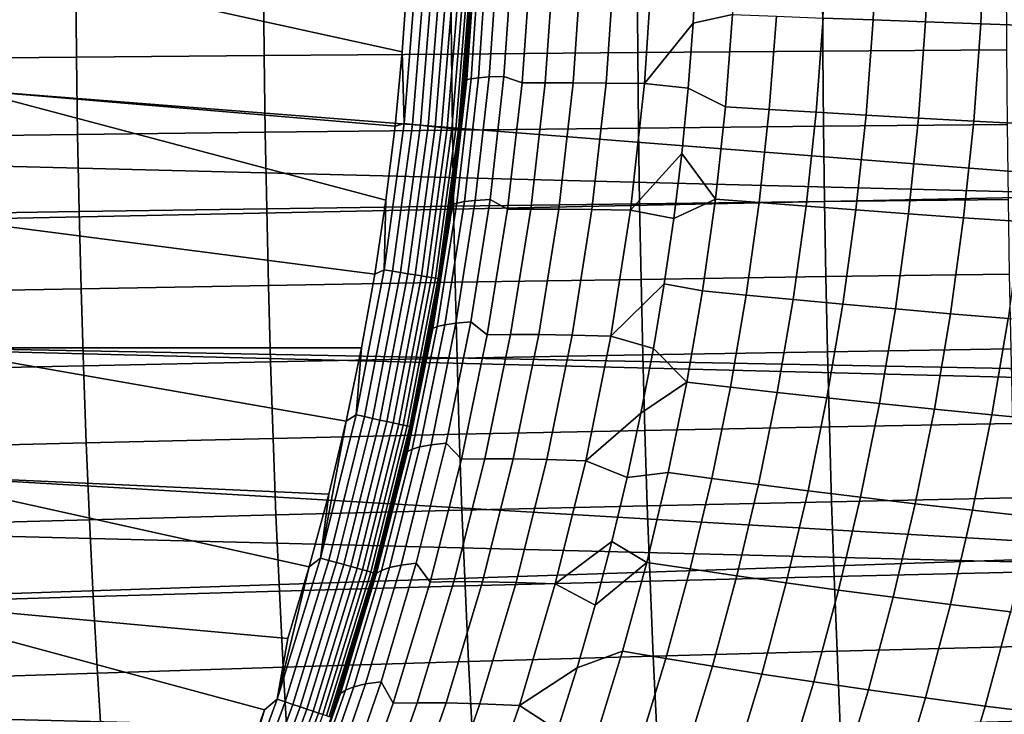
# Model space of a CAD drawing. Header units: metres. Extents: x -23 to 242, y -40 to 23.
# Tile 63 of 256: x 14.21 to 20.22, y -5.41 to -1.17. Entities that reach past the tile are written whole.
import ezdxf

# ---------------------------------------------------------------- set-up
doc = ezdxf.new("R2010")
doc.units = ezdxf.units.M
doc.layers.add('solid_10171013', color=7, linetype='CONTINUOUS')

msp = doc.modelspace()

# ---------------------------------------------------------------- linework, layer by layer
at = {"layer": 'solid_10171013'}
for points in [[(22.38517, -2.26982), (-22.471354, -1.136044), (-22.5, 0), (22.471355, -1.136009)], [(17, 0, 150.649994), (16.975594, -0.910621, 214.649994), (16.94496, -1.366883, 214.649994), (16.975067, -0.920361, 150.649994)], [(18.32048, -1.187151, 224.401596), (18.341833, -0.790317, 224.392731), (18.586559, -0.567357, 225.056488), (18.561321, -1.133905, 225.067749)], [(19.114901, -1.156126, 226.413254), (19.139347, -0.578571, 226.400528), (19.443161, -0.58451, 227.051056), (19.419067, -1.167868, 227.064575)], [(19.419067, -1.167868, 227.064575), (19.443161, -0.58451, 227.051056), (19.763807, -0.590603, 227.688843), (19.740042, -1.179902, 227.703171)], [(19.740042, -1.179902, 227.703171), (19.763807, -0.590603, 227.688843), (20.100319, -0.596806, 228.314682), (20.076859, -1.192145, 228.32988)], [(20.076859, -1.192145, 228.32988), (20.100319, -0.596806, 228.314682), (20.451826, -0.603069, 228.929489), (20.428652, -1.2045, 228.945602)], [(17.016083, -0.764146, 216.437469), (16.963888, -1.526735, 216.441238), (16.938059, -1.532248, 215.539963), (16.990461, -0.766903, 215.538055)], [(16.990461, -0.766903, 215.538055), (16.938059, -1.532248, 215.539963), (16.94496, -1.366883, 214.649994), (16.975594, -0.910621, 214.649994)], [(17.061113, -0.761281, 217.337784), (17.009119, -1.520972, 217.343353), (16.963888, -1.526735, 216.441238), (17.016083, -0.764146, 216.437469)], [(17.127398, -0.758916, 218.237503), (17.075571, -1.516183, 218.244843), (17.009119, -1.520972, 217.343353), (17.061113, -0.761281, 217.337784)], [(17.216795, -0.757235, 219.135132), (17.16514, -1.512747, 219.144211), (17.075571, -1.516183, 218.244843), (17.127398, -0.758916, 218.237503)], [(17.275919, -1.55251, 220.040787), (17.16514, -1.512747, 219.144211), (17.216795, -0.757235, 219.135132), (17.3302, -0.777226, 220.029373)], [(17.471449, -0.776861, 220.918365), (17.41753, -1.551716, 220.93161), (17.275919, -1.55251, 220.040787), (17.3302, -0.777226, 220.029373)], [(17.641428, -0.777169, 221.800781), (17.588045, -1.552291, 221.815842), (17.41753, -1.551716, 220.93161), (17.471449, -0.776861, 220.918365)], [(17.842022, -0.777989, 222.67511), (17.789429, -1.553931, 222.692032), (17.588045, -1.552291, 221.815842), (17.641428, -0.777169, 221.800781)], [(18.075102, -0.779266, 223.539856), (18.023617, -1.556534, 223.558655), (17.789429, -1.553931, 222.692032), (17.842022, -0.777989, 222.67511)], [(18.023617, -1.556534, 223.558655), (18.075102, -0.779266, 223.539856), (18.341833, -0.790317, 224.392731), (18.32048, -1.187151, 224.401596)], [(13.977155, -0.799432, 150), (13.908732, -1.595907, 150), (21.88772, -2.219402, 150), (21.971992, -1.110777, 150)], [(13.977155, -0.799432, 150.25), (16.544024, -1.361825, 150.25), (16.50036, -1.81594, 150.25), (13.908732, -1.595907, 150.25)], [(13.977155, -0.799432, 150.25), (16.575184, -0.907921, 150.25), (16.544024, -1.361825, 150.25)], [(16.627789, -0.901532, 150.253418), (16.554594, -1.800421, 150.253418), (16.544024, -1.361825, 150.25), (16.575184, -0.907921, 150.25)], [(16.554594, -1.800421, 150.253418), (16.627789, -0.901532, 150.253418), (16.679081, -0.904314, 150.263641), (16.605661, -1.805974, 150.263641)], [(19.110186, -0.89986, 269.228058), (17.978607, -0.905389, 268.827393), (17.981897, -1.367075, 268.818878), (19.11306, -1.358729, 269.220184)], [(20.234343, -0.894749, 269.598541), (19.110186, -0.89986, 269.228058), (19.11306, -1.358729, 269.220184), (20.23686, -1.35101, 269.591217)], [(14.549245, -0.924396, 267.435669), (13.398469, -0.931496, 266.90625), (13.404093, -1.406416, 266.894684), (14.554175, -1.395725, 267.424957)], [(15.696973, -0.91767, 267.931885), (14.549245, -0.924396, 267.435669), (14.554175, -1.395725, 267.424957), (15.701287, -1.385592, 267.921967)], [(16.840481, -0.91133, 268.395569), (15.696973, -0.91767, 267.931885), (15.701287, -1.385592, 267.921967), (16.84425, -1.376036, 268.386383)], [(16.605661, -1.805974, 150.263641), (16.679081, -0.904314, 150.263641), (16.7286, -0.906998, 150.280487), (16.654963, -1.811336, 150.280487)], [(16.654963, -1.811336, 150.280487), (16.7286, -0.906998, 150.280487), (16.775497, -0.909541, 150.303665), (16.701653, -1.816414, 150.303665)], [(16.701653, -1.816414, 150.303665), (16.775497, -0.909541, 150.303665), (16.818968, -0.911898, 150.332779), (16.744932, -1.821121, 150.332779)], [(16.744932, -1.821121, 150.332779), (16.818968, -0.911898, 150.332779), (16.858267, -0.914029, 150.36734), (16.78406, -1.825376, 150.36734)], [(16.78406, -1.825376, 150.36734), (16.858267, -0.914029, 150.36734), (16.892721, -0.915897, 150.406738), (16.818361, -1.829107, 150.406738)], [(16.818361, -1.829107, 150.406738), (16.892721, -0.915897, 150.406738), (16.92174, -0.91747, 150.450317), (16.847252, -1.832249, 150.450317)], [(17.978607, -0.905389, 268.827393), (16.840481, -0.91133, 268.395569), (16.84425, -1.376036, 268.386383), (17.981897, -1.367075, 268.818878)], [(16.975067, -0.920361, 150.649994), (16.901918, -1.823502, 214.649994), (16.846478, -2.279511, 214.649994), (16.900345, -1.838023, 150.649994)], [(16.847252, -1.832249, 150.450317), (16.92174, -0.91747, 150.450317), (16.944824, -0.918722, 150.497314), (16.870235, -1.834749, 150.497314)], [(16.870235, -1.834749, 150.497314), (16.944824, -0.918722, 150.497314), (16.96158, -0.91963, 150.546921), (16.886917, -1.836563, 150.546921)], [(16.886917, -1.836563, 150.546921), (16.96158, -0.91963, 150.546921), (16.97172, -0.92018, 150.598312), (16.897011, -1.837661, 150.598312)], [(16.897011, -1.837661, 150.598312), (16.97172, -0.92018, 150.598312), (16.975067, -0.920361, 150.649994), (16.900345, -1.838023, 150.649994)], [(16.975067, -0.920361, 150.649994), (16.94496, -1.366883, 214.649994), (16.901918, -1.823502, 214.649994)], [(22.241476, -3.400968), (-22.385164, -2.269888), (-22.471354, -1.136044), (22.38517, -2.26982)], [(18.290058, -1.585044, 224.4142), (18.32048, -1.187151, 224.401596), (18.561321, -1.133905, 225.067749), (18.518017, -1.699015, 225.08725)], [(18.518017, -1.699015, 225.08725), (18.561321, -1.133905, 225.067749), (18.828577, -1.144774, 225.748169), (18.785479, -1.715168, 225.769287)], [(18.023617, -1.556534, 223.558655), (18.32048, -1.187151, 224.401596), (18.290058, -1.585044, 224.4142)], [(18.785479, -1.715168, 225.769287), (18.828577, -1.144774, 225.748169), (19.114901, -1.156126, 226.413254), (19.071957, -1.732009, 226.436066)], [(19.071957, -1.732009, 226.436066), (19.114901, -1.156126, 226.413254), (19.419067, -1.167868, 227.064575), (19.376236, -1.749406, 227.089157)], [(19.376236, -1.749406, 227.089157), (19.419067, -1.167868, 227.064575), (19.740042, -1.179902, 227.703171), (19.697292, -1.767217, 227.729599)], [(19.697292, -1.767217, 227.729599), (19.740042, -1.179902, 227.703171), (20.076859, -1.192145, 228.32988), (20.034176, -1.785324, 228.3582)], [(20.034176, -1.785324, 228.3582), (20.076859, -1.192145, 228.32988), (20.428652, -1.2045, 228.945602), (20.386034, -1.803587, 228.975891)], [(16.84425, -1.376036, 268.386383), (15.701287, -1.385592, 267.921967), (15.707555, -1.853626, 267.907166), (16.849817, -1.840868, 268.372528)], [(16.554594, -1.800421, 150.253418), (16.50036, -1.81594, 150.25), (16.544024, -1.361825, 150.25)], [(17.981897, -1.367075, 268.818878), (16.84425, -1.376036, 268.386383), (16.849817, -1.840868, 268.372528), (17.986851, -1.828898, 268.805939)], [(16.938059, -1.532248, 215.539963), (16.901918, -1.823502, 214.649994), (16.94496, -1.366883, 214.649994)], [(19.11306, -1.358729, 269.220184), (17.981897, -1.367075, 268.818878), (17.986851, -1.828898, 268.805939), (19.117479, -1.817742, 269.208069)], [(20.23686, -1.35101, 269.591217), (19.11306, -1.358729, 269.220184), (19.117479, -1.817742, 269.208069), (20.240816, -1.807418, 269.579834)], [(14.554175, -1.395725, 267.424957), (13.404093, -1.406416, 266.894684), (13.412053, -1.881403, 266.877808), (14.561239, -1.867147, 267.409149)], [(15.701287, -1.385592, 267.921967), (14.554175, -1.395725, 267.424957), (14.561239, -1.867147, 267.409149), (15.707555, -1.853626, 267.907166)], [(16.938059, -1.532248, 215.539963), (16.851189, -2.294485, 215.543167), (16.846478, -2.279511, 214.649994), (16.901918, -1.823502, 214.649994)], [(16.963888, -1.526735, 216.441238), (16.877502, -2.286216, 216.447586), (16.851189, -2.294485, 215.543167), (16.938059, -1.532248, 215.539963)], [(17.009119, -1.520972, 217.343353), (16.923252, -2.277526, 217.352768), (16.877502, -2.286216, 216.447586), (16.963888, -1.526735, 216.441238)], [(17.075571, -1.516183, 218.244843), (16.990175, -2.27026, 218.257248), (16.923252, -2.277526, 217.352768), (17.009119, -1.520972, 217.343353)], [(17.16514, -1.512747, 219.144211), (17.080177, -2.265003, 219.159561), (16.990175, -2.27026, 218.257248), (17.075571, -1.516183, 218.244843)], [(17.186716, -2.324194, 220.060104), (17.080177, -2.265003, 219.159561), (17.16514, -1.512747, 219.144211), (17.275919, -1.55251, 220.040787)], [(17.41753, -1.551716, 220.93161), (17.328888, -2.32291, 220.95401), (17.186716, -2.324194, 220.060104), (17.275919, -1.55251, 220.040787)], [(17.588045, -1.552291, 221.815842), (17.500099, -2.323715, 221.841339), (17.328888, -2.32291, 220.95401), (17.41753, -1.551716, 220.93161)], [(17.789429, -1.553931, 222.692032), (17.702402, -2.326175, 222.720627), (17.500099, -2.323715, 221.841339), (17.588045, -1.552291, 221.815842)], [(18.023617, -1.556534, 223.558655), (17.937803, -2.330156, 223.590378), (17.702402, -2.326175, 222.720627), (17.789429, -1.553931, 222.692032)], [(17.937803, -2.330156, 223.590378), (18.023617, -1.556534, 223.558655), (18.290058, -1.585044, 224.4142), (18.250536, -1.983404, 224.430588)], [(13.908732, -1.595907, 150), (13.794957, -2.387247, 150), (21.88772, -2.219402, 150)], [(13.908732, -1.595907, 150.25), (16.444187, -2.269099, 150.25), (16.37546, -2.720944, 150.25), (13.794957, -2.387247, 150.25)], [(13.908732, -1.595907, 150.25), (16.50036, -1.81594, 150.25), (16.444187, -2.269099, 150.25)], [(18.290058, -1.585044, 224.4142), (18.518017, -1.699015, 225.08725), (18.45682, -2.262062, 225.114899), (18.250536, -1.983404, 224.430588)], [(18.45682, -2.262062, 225.114899), (18.518017, -1.699015, 225.08725), (18.785479, -1.715168, 225.769287), (18.724304, -2.283377, 225.799438)], [(18.724304, -2.283377, 225.799438), (18.785479, -1.715168, 225.769287), (19.071957, -1.732009, 226.436066), (19.010733, -2.305566, 226.468826)], [(19.010733, -2.305566, 226.468826), (19.071957, -1.732009, 226.436066), (19.376236, -1.749406, 227.089157), (19.314907, -2.328454, 227.124649)], [(16.554594, -1.800421, 150.253418), (16.432842, -2.694028, 150.253418), (16.444187, -2.269099, 150.25), (16.50036, -1.81594, 150.25)], [(16.432842, -2.694028, 150.253418), (16.554594, -1.800421, 150.253418), (16.605661, -1.805974, 150.263641), (16.483534, -2.702338, 150.263641)], [(19.314907, -2.328454, 227.124649), (19.376236, -1.749406, 227.089157), (19.697292, -1.767217, 227.729599), (19.635828, -2.351866, 227.767899)], [(19.635828, -2.351866, 227.767899), (19.697292, -1.767217, 227.729599), (20.034176, -1.785324, 228.3582), (19.972567, -2.375647, 228.399399)], [(19.972567, -2.375647, 228.399399), (20.034176, -1.785324, 228.3582), (20.386034, -1.803587, 228.975891), (20.324295, -2.399622, 229.020065)], [(15.707555, -1.853626, 267.907166), (14.561239, -1.867147, 267.409149), (14.570578, -2.338512, 267.387939), (15.715906, -2.321627, 267.887207)], [(16.849817, -1.840868, 268.372528), (15.707555, -1.853626, 267.907166), (15.715906, -2.321627, 267.887207), (16.8573, -2.305686, 268.35379)], [(16.483534, -2.702338, 150.263641), (16.605661, -1.805974, 150.263641), (16.654963, -1.811336, 150.280487), (16.532473, -2.710361, 150.280487)], [(16.532473, -2.710361, 150.280487), (16.654963, -1.811336, 150.280487), (16.701653, -1.816414, 150.303665), (16.578819, -2.71796, 150.303665)], [(16.578819, -2.71796, 150.303665), (16.701653, -1.816414, 150.303665), (16.744932, -1.821121, 150.332779), (16.62178, -2.725003, 150.332779)], [(16.62178, -2.725003, 150.332779), (16.744932, -1.821121, 150.332779), (16.78406, -1.825376, 150.36734), (16.66062, -2.73137, 150.36734)], [(16.66062, -2.73137, 150.36734), (16.78406, -1.825376, 150.36734), (16.818361, -1.829107, 150.406738), (16.69467, -2.736952, 150.406738)], [(16.69467, -2.736952, 150.406738), (16.818361, -1.829107, 150.406738), (16.847252, -1.832249, 150.450317), (16.723349, -2.741654, 150.450317)], [(16.900345, -1.838023, 150.649994), (16.778669, -2.734269, 214.649994), (16.698496, -3.18751, 214.649994), (16.776051, -2.750294, 150.649994)], [(16.723349, -2.741654, 150.450317), (16.847252, -1.832249, 150.450317), (16.870235, -1.834749, 150.497314), (16.746162, -2.745394, 150.497314)], [(16.746162, -2.745394, 150.497314), (16.870235, -1.834749, 150.497314), (16.886917, -1.836563, 150.546921), (16.76272, -2.748109, 150.546921)], [(16.76272, -2.748109, 150.546921), (16.886917, -1.836563, 150.546921), (16.897011, -1.837661, 150.598312), (16.772741, -2.749751, 150.598312)], [(16.772741, -2.749751, 150.598312), (16.897011, -1.837661, 150.598312), (16.900345, -1.838023, 150.649994), (16.776051, -2.750294, 150.649994)], [(16.900345, -1.838023, 150.649994), (16.846478, -2.279511, 214.649994), (16.778669, -2.734269, 214.649994)], [(17.986851, -1.828898, 268.805939), (16.849817, -1.840868, 268.372528), (16.8573, -2.305686, 268.35379), (17.993568, -2.290722, 268.7883)], [(19.117479, -1.817742, 269.208069), (17.986851, -1.828898, 268.805939), (17.993568, -2.290722, 268.7883), (19.123531, -2.276768, 269.191467)], [(20.240816, -1.807418, 269.579834), (19.117479, -1.817742, 269.208069), (19.123531, -2.276768, 269.191467), (20.246288, -2.263847, 269.564178)], [(14.561239, -1.867147, 267.409149), (13.412053, -1.881403, 266.877808), (13.422507, -2.356306, 266.855286), (14.570578, -2.338512, 267.387939)], [(17.937803, -2.330156, 223.590378), (18.250536, -1.983404, 224.430588), (18.201954, -2.381361, 224.450729)], [(18.201954, -2.381361, 224.450729), (18.250536, -1.983404, 224.430588), (18.45682, -2.262062, 225.114899)], [(13.794957, -2.387247, 150), (13.636182, -3.170881, 150), (21.747217, -3.325422, 150), (21.88772, -2.219402, 150)], [(22.040607, -4.523273), (-22.241461, -3.401067), (-22.385164, -2.269888), (22.241476, -3.400968)], [(16.432842, -2.694028, 150.253418), (16.37546, -2.720944, 150.25), (16.444187, -2.269099, 150.25)], [(16.730185, -3.052061, 215.547653), (16.778669, -2.734269, 214.649994), (16.846478, -2.279511, 214.649994), (16.851189, -2.294485, 215.543167)], [(16.923252, -2.277526, 217.352768), (16.803873, -3.0294, 217.365967), (16.757275, -3.041041, 216.456482), (16.877502, -2.286216, 216.447586)], [(16.990175, -2.27026, 218.257248), (16.871576, -3.019611, 218.274658), (16.803873, -3.0294, 217.365967), (16.923252, -2.277526, 217.352768)], [(17.080177, -2.265003, 219.159561), (16.962286, -3.012473, 219.181122), (16.871576, -3.019611, 218.274658), (16.990175, -2.27026, 218.257248)], [(17.063009, -3.090621, 220.087234), (16.962286, -3.012473, 219.181122), (17.080177, -2.265003, 219.159561), (17.186716, -2.324194, 220.060104)], [(19.123531, -2.276768, 269.191467), (17.993568, -2.290722, 268.7883), (18.002153, -2.752412, 268.765747), (19.131304, -2.735677, 269.170135)], [(18.144278, -2.778904, 224.47464), (18.201954, -2.381361, 224.450729), (18.45682, -2.262062, 225.114899), (18.377909, -2.822417, 225.150604)], [(18.377909, -2.822417, 225.150604), (18.45682, -2.262062, 225.114899), (18.724304, -2.283377, 225.799438), (18.64525, -2.848761, 225.838486)], [(18.64525, -2.848761, 225.838486), (18.724304, -2.283377, 225.799438), (19.010733, -2.305566, 226.468826), (18.931444, -2.876139, 226.511398)], [(20.246288, -2.263847, 269.564178), (19.123531, -2.276768, 269.191467), (19.131304, -2.735677, 269.170135), (20.253349, -2.720172, 269.544006)], [(14.570578, -2.338512, 267.387939), (13.422507, -2.356306, 266.855286), (13.43561, -2.830973, 266.826904), (14.582335, -2.809674, 267.361115)], [(15.715906, -2.321627, 267.887207), (14.570578, -2.338512, 267.387939), (14.582335, -2.809674, 267.361115), (15.72647, -2.789453, 267.861908)], [(16.8573, -2.305686, 268.35379), (15.715906, -2.321627, 267.887207), (15.72647, -2.789453, 267.861908), (16.86681, -2.770352, 268.329895)], [(16.877502, -2.286216, 216.447586), (16.757275, -3.041041, 216.456482), (16.730185, -3.052061, 215.547653), (16.851189, -2.294485, 215.543167)], [(17.993568, -2.290722, 268.7883), (16.8573, -2.305686, 268.35379), (16.86681, -2.770352, 268.329895), (18.002153, -2.752412, 268.765747)], [(17.328888, -2.32291, 220.95401), (17.205946, -3.08879, 220.985458), (17.063009, -3.090621, 220.087234), (17.186716, -2.324194, 220.060104)], [(17.500099, -2.323715, 221.841339), (17.378012, -3.08979, 221.877121), (17.205946, -3.08879, 220.985458), (17.328888, -2.32291, 220.95401)], [(17.702402, -2.326175, 222.720627), (17.58136, -3.093072, 222.760757), (17.378012, -3.08979, 221.877121), (17.500099, -2.323715, 221.841339)], [(17.937803, -2.330156, 223.590378), (17.818071, -3.098484, 223.634888), (17.58136, -3.093072, 222.760757), (17.702402, -2.326175, 222.720627)], [(17.818071, -3.098484, 223.634888), (17.937803, -2.330156, 223.590378), (18.201954, -2.381361, 224.450729), (18.144278, -2.778904, 224.47464)], [(18.931444, -2.876139, 226.511398), (19.010733, -2.305566, 226.468826), (19.314907, -2.328454, 227.124649), (19.235323, -2.904345, 227.170868)], [(19.235323, -2.904345, 227.170868), (19.314907, -2.328454, 227.124649), (19.635828, -2.351866, 227.767899), (19.555916, -2.933166, 227.817886)], [(13.794957, -2.387247, 150.25), (16.37546, -2.720944, 150.25), (16.294233, -3.171403, 150.25), (13.636182, -3.170881, 150.25)], [(19.555916, -2.933166, 227.817886), (19.635828, -2.351866, 227.767899), (19.972567, -2.375647, 228.399399), (19.892326, -2.962421, 228.453262)], [(19.892326, -2.962421, 228.453262), (19.972567, -2.375647, 228.399399), (20.324295, -2.399622, 229.020065), (20.243759, -2.991898, 229.077896)], [(16.432842, -2.694028, 150.253418), (16.262892, -3.579733, 150.253418), (16.294233, -3.171403, 150.25), (16.37546, -2.720944, 150.25)], [(16.262892, -3.579733, 150.253418), (16.432842, -2.694028, 150.253418), (16.483534, -2.702338, 150.263641), (16.313057, -3.590775, 150.263641)], [(16.313057, -3.590775, 150.263641), (16.483534, -2.702338, 150.263641), (16.532473, -2.710361, 150.280487), (16.36149, -3.601436, 150.280487)], [(16.36149, -3.601436, 150.280487), (16.532473, -2.710361, 150.280487), (16.578819, -2.71796, 150.303665), (16.407358, -3.611533, 150.303665)], [(16.407358, -3.611533, 150.303665), (16.578819, -2.71796, 150.303665), (16.62178, -2.725003, 150.332779), (16.449875, -3.620891, 150.332779)], [(16.449875, -3.620891, 150.332779), (16.62178, -2.725003, 150.332779), (16.66062, -2.73137, 150.36734), (16.488312, -3.629352, 150.36734)], [(16.488312, -3.629352, 150.36734), (16.66062, -2.73137, 150.36734), (16.69467, -2.736952, 150.406738), (16.522011, -3.636769, 150.406738)], [(16.776051, -2.750294, 150.649994), (16.606131, -3.638192, 214.649994), (16.501637, -4.086071, 214.649994), (16.602549, -3.654497, 150.649994)], [(16.522011, -3.636769, 150.406738), (16.69467, -2.736952, 150.406738), (16.723349, -2.741654, 150.450317), (16.550392, -3.643017, 150.450317)], [(16.550392, -3.643017, 150.450317), (16.723349, -2.741654, 150.450317), (16.746162, -2.745394, 150.497314), (16.572969, -3.647986, 150.497314)], [(16.572969, -3.647986, 150.497314), (16.746162, -2.745394, 150.497314), (16.76272, -2.748109, 150.546921), (16.589357, -3.651594, 150.546921)], [(16.589357, -3.651594, 150.546921), (16.76272, -2.748109, 150.546921), (16.772741, -2.749751, 150.598312), (16.599274, -3.653776, 150.598312)], [(16.599274, -3.653776, 150.598312), (16.772741, -2.749751, 150.598312), (16.776051, -2.750294, 150.649994), (16.602549, -3.654497, 150.649994)], [(16.776051, -2.750294, 150.649994), (16.698496, -3.18751, 214.649994), (16.606131, -3.638192, 214.649994)], [(16.730185, -3.052061, 215.547653), (16.698496, -3.18751, 214.649994), (16.778669, -2.734269, 214.649994)], [(18.002153, -2.752412, 268.765747), (16.86681, -2.770352, 268.329895), (16.878464, -3.234725, 268.300568), (18.012707, -3.213835, 268.737976)], [(19.131304, -2.735677, 269.170135), (18.002153, -2.752412, 268.765747), (18.012707, -3.213835, 268.737976), (19.140888, -3.194337, 269.14386)], [(20.253349, -2.720172, 269.544006), (19.131304, -2.735677, 269.170135), (19.140888, -3.194337, 269.14386), (20.262081, -3.176266, 269.519073)], [(14.582335, -2.809674, 267.361115), (13.43561, -2.830973, 266.826904), (13.451516, -3.30525, 266.792389), (14.59665, -3.280484, 267.3284)], [(15.72647, -2.789453, 267.861908), (14.582335, -2.809674, 267.361115), (14.59665, -3.280484, 267.3284), (15.739374, -3.256959, 267.830933)], [(16.86681, -2.770352, 268.329895), (15.72647, -2.789453, 267.861908), (15.739374, -3.256959, 267.830933), (16.878464, -3.234725, 268.300568)], [(17.818071, -3.098484, 223.634888), (18.144278, -2.778904, 224.47464), (18.077551, -3.175474, 224.502289)], [(18.144278, -2.778904, 224.47464), (18.377909, -2.822417, 225.150604), (18.281456, -3.379454, 225.19429), (18.077551, -3.175474, 224.502289)], [(18.281456, -3.379454, 225.19429), (18.377909, -2.822417, 225.150604), (18.64525, -2.848761, 225.838486), (18.54851, -3.410677, 225.886353)], [(18.54851, -3.410677, 225.886353), (18.64525, -2.848761, 225.838486), (18.931444, -2.876139, 226.511398), (18.834312, -3.443075, 226.563644)], [(18.834312, -3.443075, 226.563644), (18.931444, -2.876139, 226.511398), (19.235323, -2.904345, 227.170868), (19.137728, -3.47641, 227.227661)], [(19.137728, -3.47641, 227.227661), (19.235323, -2.904345, 227.170868), (19.555916, -2.933166, 227.817886), (19.457829, -3.510437, 227.879349)], [(19.457829, -3.510437, 227.879349), (19.555916, -2.933166, 227.817886), (19.892326, -2.962421, 228.453262), (19.793753, -3.544951, 228.519547)], [(19.793753, -3.544951, 228.519547), (19.892326, -2.962421, 228.453262), (20.243759, -2.991898, 229.077896), (20.144749, -3.579708, 229.149094)], [(20.144749, -3.579708, 229.149094), (20.243759, -2.991898, 229.077896), (20.610302, -3.021411, 229.693436), (20.510937, -3.614493, 229.769653)], [(16.757275, -3.041041, 216.456482), (16.603554, -3.789657, 216.467911), (16.575384, -3.803425, 215.553406), (16.730185, -3.052061, 215.547653)], [(16.730185, -3.052061, 215.547653), (16.575384, -3.803425, 215.553406), (16.606131, -3.638192, 214.649994), (16.698496, -3.18751, 214.649994)], [(16.803873, -3.0294, 217.365967), (16.651339, -3.775049, 217.382904), (16.603554, -3.789657, 216.467911), (16.757275, -3.041041, 216.456482)], [(16.871576, -3.019611, 218.274658), (16.720144, -3.762698, 218.297012), (16.651339, -3.775049, 217.382904), (16.803873, -3.0294, 217.365967)], [(16.962286, -3.012473, 219.181122), (16.811844, -3.753625, 219.208801), (16.720144, -3.762698, 218.297012), (16.871576, -3.019611, 218.274658)], [(16.905216, -3.850131, 220.12204), (16.811844, -3.753625, 219.208801), (16.962286, -3.012473, 219.181122), (17.063009, -3.090621, 220.087234)], [(17.205946, -3.08879, 220.985458), (17.049129, -3.847703, 221.025818), (16.905216, -3.850131, 220.12204), (17.063009, -3.090621, 220.087234)], [(17.378012, -3.08979, 221.877121), (17.22221, -3.848866, 221.92305), (17.049129, -3.847703, 221.025818), (17.205946, -3.08879, 220.985458)], [(17.58136, -3.093072, 222.760757), (17.426723, -3.852973, 222.812286), (17.22221, -3.848866, 221.92305), (17.378012, -3.08979, 221.877121)], [(17.818071, -3.098484, 223.634888), (17.664822, -3.859868, 223.692017), (17.426723, -3.852973, 222.812286), (17.58136, -3.093072, 222.760757)], [(17.664822, -3.859868, 223.692017), (17.818071, -3.098484, 223.634888), (18.077551, -3.175474, 224.502289), (18.0019, -3.570252, 224.533646)], [(13.636182, -3.170881, 150), (13.432883, -3.944314, 150), (21.55081, -4.422789, 150), (21.747217, -3.325422, 150)], [(13.636182, -3.170881, 150.25), (16.200628, -3.619299, 150.25), (16.094578, -4.064964, 150.25), (13.432883, -3.944314, 150.25)], [(13.636182, -3.170881, 150.25), (16.294233, -3.171403, 150.25), (16.200628, -3.619299, 150.25)], [(16.262892, -3.579733, 150.253418), (16.200628, -3.619299, 150.25), (16.294233, -3.171403, 150.25)], [(18.0019, -3.570252, 224.533646), (18.077551, -3.175474, 224.502289), (18.281456, -3.379454, 225.19429)], [(20.262081, -3.176266, 269.519073), (19.140888, -3.194337, 269.14386), (19.15237, -3.65262, 269.112366), (20.272556, -3.632005, 269.489136)], [(16.878464, -3.234725, 268.300568), (15.739374, -3.256959, 267.830933), (15.754748, -3.724002, 267.794067), (16.89238, -3.698668, 268.265594)], [(18.012707, -3.213835, 268.737976), (16.878464, -3.234725, 268.300568), (16.89238, -3.698668, 268.265594), (18.02533, -3.674854, 268.704803)], [(19.140888, -3.194337, 269.14386), (18.012707, -3.213835, 268.737976), (18.02533, -3.674854, 268.704803), (19.15237, -3.65262, 269.112366)], [(14.59665, -3.280484, 267.3284), (13.451516, -3.30525, 266.792389), (13.470382, -3.778986, 266.751495), (14.613669, -3.750795, 267.289551)], [(15.739374, -3.256959, 267.830933), (14.59665, -3.280484, 267.3284), (14.613669, -3.750795, 267.289551), (15.754748, -3.724002, 267.794067)], [(21.783203, -5.633999), (-22.040586, -4.523384), (-22.241461, -3.401067), (22.040607, -4.523273)], [(17.917315, -3.963264, 224.56868), (18.0019, -3.570252, 224.533646), (18.281456, -3.379454, 225.19429), (18.167641, -3.932545, 225.24585)], [(18.167641, -3.932545, 225.24585), (18.281456, -3.379454, 225.19429), (18.54851, -3.410677, 225.886353), (18.434278, -3.968484, 225.942902)], [(18.434278, -3.968484, 225.942902), (18.54851, -3.410677, 225.886353), (18.834312, -3.443075, 226.563644), (18.719551, -4.005717, 226.625427)], [(18.719551, -4.005717, 226.625427), (18.834312, -3.443075, 226.563644), (19.137728, -3.47641, 227.227661), (19.022362, -4.04398, 227.294846)], [(19.022362, -4.04398, 227.294846), (19.137728, -3.47641, 227.227661), (19.457829, -3.510437, 227.879349), (19.341829, -4.082998, 227.952118)], [(19.341829, -4.082998, 227.952118), (19.457829, -3.510437, 227.879349), (19.793753, -3.544951, 228.519547), (19.677141, -4.122542, 228.598022)], [(19.677141, -4.122542, 228.598022), (19.793753, -3.544951, 228.519547), (20.144749, -3.579708, 229.149094), (20.02759, -4.162343, 229.233414)], [(16.045237, -4.454938, 150.253418), (16.200628, -3.619299, 150.25), (16.262892, -3.579733, 150.253418)], [(16.045237, -4.454938, 150.253418), (16.262892, -3.579733, 150.253418), (16.313057, -3.590775, 150.263641), (16.094732, -4.46868, 150.263641)], [(16.094732, -4.46868, 150.263641), (16.313057, -3.590775, 150.263641), (16.36149, -3.601436, 150.280487), (16.142517, -4.481948, 150.280487)], [(16.142517, -4.481948, 150.280487), (16.36149, -3.601436, 150.280487), (16.407358, -3.611533, 150.303665), (16.187771, -4.494513, 150.303665)], [(17.664822, -3.859868, 223.692017), (18.0019, -3.570252, 224.533646), (17.917315, -3.963264, 224.56868)], [(20.02759, -4.162343, 229.233414), (20.144749, -3.579708, 229.149094), (20.510937, -3.614493, 229.769653), (20.393333, -4.202161, 229.859894)], [(16.045237, -4.454938, 150.253418), (16.094578, -4.064964, 150.25), (16.200628, -3.619299, 150.25)], [(16.187771, -4.494513, 150.303665), (16.407358, -3.611533, 150.303665), (16.449875, -3.620891, 150.332779), (16.229719, -4.506159, 150.332779)], [(16.229719, -4.506159, 150.332779), (16.449875, -3.620891, 150.332779), (16.488312, -3.629352, 150.36734), (16.267641, -4.516688, 150.36734)], [(16.602549, -3.654497, 150.649994), (16.385174, -4.530573, 214.649994), (16.256992, -4.970934, 214.649994), (16.38035, -4.547982, 150.649994)], [(16.267641, -4.516688, 150.36734), (16.488312, -3.629352, 150.36734), (16.522011, -3.636769, 150.406738), (16.300888, -4.525919, 150.406738)], [(16.300888, -4.525919, 150.406738), (16.522011, -3.636769, 150.406738), (16.550392, -3.643017, 150.450317), (16.32889, -4.533694, 150.450317)], [(16.32889, -4.533694, 150.450317), (16.550392, -3.643017, 150.450317), (16.572969, -3.647986, 150.497314), (16.351166, -4.539879, 150.497314)], [(16.351166, -4.539879, 150.497314), (16.572969, -3.647986, 150.497314), (16.589357, -3.651594, 150.546921), (16.367334, -4.544368, 150.546921)], [(16.367334, -4.544368, 150.546921), (16.589357, -3.651594, 150.546921), (16.599274, -3.653776, 150.598312), (16.377117, -4.547084, 150.598312)], [(16.377117, -4.547084, 150.598312), (16.599274, -3.653776, 150.598312), (16.602549, -3.654497, 150.649994), (16.38035, -4.547982, 150.649994)], [(16.602549, -3.654497, 150.649994), (16.501637, -4.086071, 214.649994), (16.385174, -4.530573, 214.649994)], [(16.575384, -3.803425, 215.553406), (16.501637, -4.086071, 214.649994), (16.606131, -3.638192, 214.649994)], [(19.15237, -3.65262, 269.112366), (18.02533, -3.674854, 268.704803), (18.040125, -4.135335, 268.665924), (19.16584, -4.110394, 269.075409)], [(20.272556, -3.632005, 269.489136), (19.15237, -3.65262, 269.112366), (19.16584, -4.110394, 269.075409), (20.284855, -4.087263, 269.453979)], [(15.754748, -3.724002, 267.794067), (14.613669, -3.750795, 267.289551), (14.633533, -4.220459, 267.244324), (15.772721, -4.190439, 267.751038)], [(16.89238, -3.698668, 268.265594), (15.754748, -3.724002, 267.794067), (15.772721, -4.190439, 267.751038), (16.908669, -4.162041, 268.224701)], [(18.02533, -3.674854, 268.704803), (16.89238, -3.698668, 268.265594), (16.908669, -4.162041, 268.224701), (18.040125, -4.135335, 268.665924)], [(14.613669, -3.750795, 267.289551), (13.470382, -3.778986, 266.751495), (13.492363, -4.252029, 266.703949), (14.633533, -4.220459, 267.244324)], [(16.651339, -3.775049, 217.382904), (16.466007, -4.512928, 217.403549), (16.416683, -4.530514, 216.481812), (16.603554, -3.789657, 216.467911)], [(16.720144, -3.762698, 218.297012), (16.536245, -4.497983, 218.324219), (16.466007, -4.512928, 217.403549), (16.651339, -3.775049, 217.382904)], [(16.811844, -3.753625, 219.208801), (16.629229, -4.486925, 219.242523), (16.536245, -4.497983, 218.324219), (16.720144, -3.762698, 218.297012)], [(16.713757, -4.601069, 220.164429), (16.629229, -4.486925, 219.242523), (16.811844, -3.753625, 219.208801), (16.905216, -3.850131, 220.12204)], [(16.575384, -3.803425, 215.553406), (16.387127, -4.547027, 215.56041), (16.385174, -4.530573, 214.649994), (16.501637, -4.086071, 214.649994)], [(16.603554, -3.789657, 216.467911), (16.416683, -4.530514, 216.481812), (16.387127, -4.547027, 215.56041), (16.575384, -3.803425, 215.553406)], [(17.049129, -3.847703, 221.025818), (16.85886, -4.597994, 221.074982), (16.713757, -4.601069, 220.164429), (16.905216, -3.850131, 220.12204)], [(17.22221, -3.848866, 221.92305), (17.033115, -4.59929, 221.979004), (16.85886, -4.597994, 221.074982), (17.049129, -3.847703, 221.025818)], [(17.426723, -3.852973, 222.812286), (17.238907, -4.604228, 222.875046), (17.033115, -4.59929, 221.979004), (17.22221, -3.848866, 221.92305)], [(17.664822, -3.859868, 223.692017), (17.47846, -4.61266, 223.761627), (17.238907, -4.604228, 222.875046), (17.426723, -3.852973, 222.812286)], [(17.47846, -4.61266, 223.761627), (17.664822, -3.859868, 223.692017), (17.917315, -3.963264, 224.56868), (17.823919, -4.35391, 224.607376)], [(13.432883, -3.944314, 150), (13.18579, -4.704759, 150), (21.55081, -4.422789, 150)], [(13.432883, -3.944314, 150.25), (15.976314, -4.507478, 150.25), (15.845942, -4.946299, 150.25), (13.18579, -4.704759, 150.25)], [(13.432883, -3.944314, 150.25), (16.094578, -4.064964, 150.25), (15.976314, -4.507478, 150.25)], [(17.823919, -4.35391, 224.607376), (17.917315, -3.963264, 224.56868), (18.167641, -3.932545, 225.24585), (18.036636, -4.481064, 225.305206)], [(18.036636, -4.481064, 225.305206), (18.167641, -3.932545, 225.24585), (18.434278, -3.968484, 225.942902), (18.302752, -4.521541, 226.008041)], [(18.302752, -4.521541, 226.008041), (18.434278, -3.968484, 225.942902), (18.719551, -4.005717, 226.625427), (18.587379, -4.563411, 226.696594)], [(18.587379, -4.563411, 226.696594), (18.719551, -4.005717, 226.625427), (19.022362, -4.04398, 227.294846), (18.889469, -4.606386, 227.372269)], [(16.045237, -4.454938, 150.253418), (15.976314, -4.507478, 150.25), (16.094578, -4.064964, 150.25)], [(18.889469, -4.606386, 227.372269), (19.022362, -4.04398, 227.294846), (19.341829, -4.082998, 227.952118), (19.208191, -4.650166, 228.035965)], [(20.284855, -4.087263, 269.453979), (19.16584, -4.110394, 269.075409), (19.181387, -4.567528, 269.032745), (20.299049, -4.541914, 269.413361)], [(19.208191, -4.650166, 228.035965), (19.341829, -4.082998, 227.952118), (19.677141, -4.122542, 228.598022), (19.542786, -4.694502, 228.688461)], [(18.040125, -4.135335, 268.665924), (16.908669, -4.162041, 268.224701), (16.927448, -4.624703, 268.177643), (18.057194, -4.595143, 268.621155)], [(19.16584, -4.110394, 269.075409), (18.040125, -4.135335, 268.665924), (18.057194, -4.595143, 268.621155), (19.181387, -4.567528, 269.032745)], [(19.542786, -4.694502, 228.688461), (19.677141, -4.122542, 228.598022), (20.02759, -4.162343, 229.233414), (19.892603, -4.739098, 229.330582)], [(15.772721, -4.190439, 267.751038), (14.633533, -4.220459, 267.244324), (14.656384, -4.689328, 267.192444), (15.793422, -4.656126, 267.701599)], [(16.908669, -4.162041, 268.224701), (15.772721, -4.190439, 267.751038), (15.793422, -4.656126, 267.701599), (16.927448, -4.624703, 268.177643)], [(19.892603, -4.739098, 229.330582), (20.02759, -4.162343, 229.233414), (20.393333, -4.202161, 229.859894), (20.257843, -4.783692, 229.963898)], [(14.633533, -4.220459, 267.244324), (13.492363, -4.252029, 266.703949), (13.517613, -4.724227, 266.649536), (14.656384, -4.689328, 267.192444)], [(17.47846, -4.61266, 223.761627), (17.823919, -4.35391, 224.607376), (17.721903, -4.741473, 224.649628)], [(17.721903, -4.741473, 224.649628), (17.823919, -4.35391, 224.607376), (18.036636, -4.481064, 225.305206)], [(13.18579, -4.704759, 150), (12.895727, -5.449767, 150), (21.299124, -5.508834, 150), (21.55081, -4.422789, 150)], [(15.78052, -5.317076, 150.253418), (15.976314, -4.507478, 150.25), (16.045237, -4.454938, 150.253418)], [(15.78052, -5.317076, 150.253418), (16.045237, -4.454938, 150.253418), (16.094732, -4.46868, 150.263641), (15.829199, -5.333478, 150.263641)], [(15.78052, -5.317076, 150.253418), (15.845942, -4.946299, 150.25), (15.976314, -4.507478, 150.25)], [(15.829199, -5.333478, 150.263641), (16.094732, -4.46868, 150.263641), (16.142517, -4.481948, 150.280487), (15.876195, -5.349313, 150.280487)], [(15.876195, -5.349313, 150.280487), (16.142517, -4.481948, 150.280487), (16.187771, -4.494513, 150.303665), (15.920702, -5.364309, 150.303665)], [(15.920702, -5.364309, 150.303665), (16.187771, -4.494513, 150.303665), (16.229719, -4.506159, 150.332779), (15.961958, -5.37821, 150.332779)], [(15.961958, -5.37821, 150.332779), (16.229719, -4.506159, 150.332779), (16.267641, -4.516688, 150.36734), (15.999255, -5.390777, 150.36734)], [(16.536245, -4.497983, 218.324219), (16.32025, -5.223927, 218.356247), (16.248236, -5.241493, 217.427811), (16.466007, -4.512928, 217.403549)], [(16.629229, -4.486925, 219.242523), (16.414816, -5.210843, 219.282181), (16.32025, -5.223927, 218.356247), (16.536245, -4.497983, 218.324219)], [(16.48905, -5.341776, 220.214294), (16.414816, -5.210843, 219.282181), (16.629229, -4.486925, 219.242523), (16.713757, -4.601069, 220.164429)], [(17.611315, -5.125873, 224.695435), (17.721903, -4.741473, 224.649628), (18.036636, -4.481064, 225.305206), (17.888618, -5.024383, 225.372269)], [(17.888618, -5.024383, 225.372269), (18.036636, -4.481064, 225.305206), (18.302752, -4.521541, 226.008041), (18.154125, -5.069205, 226.081635)], [(21.469774, -6.730415), (-21.783175, -5.634114), (-22.040586, -4.523384), (21.783203, -5.633999)], [(16.38035, -4.547982, 150.649994), (16.11721, -5.406987, 214.649994), (15.965895, -5.838683, 214.649994), (16.110104, -5.428126, 150.649994)], [(15.999255, -5.390777, 150.36734), (16.267641, -4.516688, 150.36734), (16.300888, -4.525919, 150.406738), (16.031954, -5.401794, 150.406738)], [(16.031954, -5.401794, 150.406738), (16.300888, -4.525919, 150.406738), (16.32889, -4.533694, 150.450317), (16.059492, -5.411073, 150.450317)], [(16.059492, -5.411073, 150.450317), (16.32889, -4.533694, 150.450317), (16.351166, -4.539879, 150.497314), (16.081402, -5.418455, 150.497314)], [(16.081402, -5.418455, 150.497314), (16.351166, -4.539879, 150.497314), (16.367334, -4.544368, 150.546921), (16.097303, -5.423813, 150.546921)], [(16.097303, -5.423813, 150.546921), (16.367334, -4.544368, 150.546921), (16.377117, -4.547084, 150.598312), (16.106926, -5.427055, 150.598312)], [(16.106926, -5.427055, 150.598312), (16.377117, -4.547084, 150.598312), (16.38035, -4.547982, 150.649994), (16.110104, -5.428126, 150.649994)], [(16.38035, -4.547982, 150.649994), (16.256992, -4.970934, 214.649994), (16.11721, -5.406987, 214.649994)], [(16.416683, -4.530514, 216.481812), (16.197014, -5.262062, 216.498169), (16.165747, -5.281314, 215.568649), (16.387127, -4.547027, 215.56041)], [(16.165747, -5.281314, 215.568649), (16.256992, -4.970934, 214.649994), (16.385174, -4.530573, 214.649994), (16.387127, -4.547027, 215.56041)], [(16.466007, -4.512928, 217.403549), (16.248236, -5.241493, 217.427811), (16.197014, -5.262062, 216.498169), (16.416683, -4.530514, 216.481812)], [(19.181387, -4.567528, 269.032745), (18.057194, -4.595143, 268.621155), (18.07663, -5.054146, 268.57019), (19.199093, -5.023899, 268.984192)], [(18.154125, -5.069205, 226.081635), (18.302752, -4.521541, 226.008041), (18.587379, -4.563411, 226.696594), (18.438013, -5.1155, 226.777023)], [(18.438013, -5.1155, 226.777023), (18.587379, -4.563411, 226.696594), (18.889469, -4.606386, 227.372269), (18.739288, -5.162961, 227.459747)], [(20.299049, -4.541914, 269.413361), (19.181387, -4.567528, 269.032745), (19.199093, -5.023899, 268.984192), (20.315216, -4.995841, 269.367035)], [(16.927448, -4.624703, 268.177643), (15.793422, -4.656126, 267.701599), (15.816971, -5.120914, 267.645538), (16.948826, -5.086516, 268.124176)], [(16.85886, -4.597994, 221.074982), (16.635565, -5.33801, 221.132828), (16.48905, -5.341776, 220.214294), (16.713757, -4.601069, 220.164429)], [(17.033115, -4.59929, 221.979004), (16.811155, -5.339412, 222.044846), (16.635565, -5.33801, 221.132828), (16.85886, -4.597994, 221.074982)], [(17.238907, -4.604228, 222.875046), (17.018332, -5.345188, 222.948898), (16.811155, -5.339412, 222.044846), (17.033115, -4.59929, 221.979004)], [(18.057194, -4.595143, 268.621155), (16.927448, -4.624703, 268.177643), (16.948826, -5.086516, 268.124176), (18.07663, -5.054146, 268.57019)], [(17.47846, -4.61266, 223.761627), (17.25939, -5.355213, 223.843552), (17.018332, -5.345188, 222.948898), (17.238907, -4.604228, 222.875046)], [(17.25939, -5.355213, 223.843552), (17.47846, -4.61266, 223.761627), (17.721903, -4.741473, 224.649628), (17.611315, -5.125873, 224.695435)], [(18.739288, -5.162961, 227.459747), (18.889469, -4.606386, 227.372269), (19.208191, -4.650166, 228.035965), (19.057178, -5.21126, 228.130707)], [(14.656384, -4.689328, 267.192444), (13.517613, -4.724227, 266.649536), (13.546283, -5.195414, 266.588013), (14.682357, -5.157245, 267.133698)], [(15.793422, -4.656126, 267.701599), (14.656384, -4.689328, 267.192444), (14.682357, -5.157245, 267.133698), (15.816971, -5.120914, 267.645538)], [(19.057178, -5.21126, 228.130707), (19.208191, -4.650166, 228.035965), (19.542786, -4.694502, 228.688461), (19.390985, -5.260134, 228.790634)], [(13.18579, -4.704759, 150.25), (15.703461, -5.381543, 150.25), (15.549202, -5.812259, 150.25), (12.895727, -5.449767, 150.25)], [(15.78052, -5.317076, 150.253418), (15.703461, -5.381543, 150.25), (13.18579, -4.704759, 150.25), (15.845942, -4.946299, 150.25)], [(19.390985, -5.260134, 228.790634), (19.542786, -4.694502, 228.688461), (19.892603, -4.739098, 229.330582), (19.740116, -5.309263, 229.440338)], [(19.740116, -5.309263, 229.440338), (19.892603, -4.739098, 229.330582), (20.257843, -4.783692, 229.963898), (20.104816, -5.358368, 230.081329)], [(20.104816, -5.358368, 230.081329), (20.257843, -4.783692, 229.963898), (20.639175, -4.827983, 230.590332), (20.485804, -5.40712, 230.7155)], [(16.165747, -5.281314, 215.568649), (16.11721, -5.406987, 214.649994), (16.256992, -4.970934, 214.649994)], [(17.49222, -5.506942, 224.744751), (17.611315, -5.125873, 224.695435), (17.888618, -5.024383, 225.372269), (17.723763, -5.561875, 225.446945)], [(17.723763, -5.561875, 225.446945), (17.888618, -5.024383, 225.372269), (18.154125, -5.069205, 226.081635), (17.98859, -5.610835, 226.163589)], [(19.199093, -5.023899, 268.984192), (18.07663, -5.054146, 268.57019), (18.098507, -5.512221, 268.512909), (19.219021, -5.479403, 268.929504)], [(20.315216, -4.995841, 269.367035), (19.199093, -5.023899, 268.984192), (19.219021, -5.479403, 268.929504), (20.333405, -5.448957, 269.31485)], [(16.948826, -5.086516, 268.124176), (15.816971, -5.120914, 267.645538), (15.843465, -5.584639, 267.582672), (16.972885, -5.547336, 268.064148)], [(18.07663, -5.054146, 268.57019), (16.948826, -5.086516, 268.124176), (16.972885, -5.547336, 268.064148), (18.098507, -5.512221, 268.512909)], [(17.98859, -5.610835, 226.163589), (18.154125, -5.069205, 226.081635), (18.438013, -5.1155, 226.777023), (18.271671, -5.661331, 226.866562)], [(14.682357, -5.157245, 267.133698), (13.546283, -5.195414, 266.588013), (13.578488, -5.665374, 266.519135), (14.71156, -5.624022, 267.067841)], [(15.816971, -5.120914, 267.645538), (14.682357, -5.157245, 267.133698), (14.71156, -5.624022, 267.067841), (15.843465, -5.584639, 267.582672)], [(17.25939, -5.355213, 223.843552), (17.611315, -5.125873, 224.695435), (17.49222, -5.506942, 224.744751)], [(18.271671, -5.661331, 226.866562), (18.438013, -5.1155, 226.777023), (18.739288, -5.162961, 227.459747), (18.572063, -5.713034, 227.557129)], [(18.572063, -5.713034, 227.557129), (18.739288, -5.162961, 227.459747), (19.057178, -5.21126, 228.130707), (18.889063, -5.765599, 228.236145)], [(16.32025, -5.223927, 218.356247), (16.072523, -5.938993, 218.393005), (15.99838, -5.959199, 217.455673), (16.248236, -5.241493, 217.427811)], [(16.414816, -5.210843, 219.282181), (16.168987, -5.923846, 219.327728), (16.072523, -5.938993, 218.393005), (16.32025, -5.223927, 218.356247)], [(16.231512, -6.070593, 220.27153), (16.168987, -5.923846, 219.327728), (16.414816, -5.210843, 219.282181), (16.48905, -5.341776, 220.214294)], [(18.889063, -5.765599, 228.236145), (19.057178, -5.21126, 228.130707), (19.390985, -5.260134, 228.790634), (19.222033, -5.818746, 228.904312)], [(16.197014, -5.262062, 216.498169), (15.944888, -5.98275, 216.516953), (15.911585, -6.004736, 215.57811), (16.165747, -5.281314, 215.568649)], [(16.165747, -5.281314, 215.568649), (15.911585, -6.004736, 215.57811), (15.965895, -5.838683, 214.649994), (16.11721, -5.406987, 214.649994)], [(16.248236, -5.241493, 217.427811), (15.99838, -5.959199, 217.455673), (15.944888, -5.98275, 216.516953), (16.197014, -5.262062, 216.498169)], [(19.222033, -5.818746, 228.904312), (19.390985, -5.260134, 228.790634), (19.740116, -5.309263, 229.440338), (19.570448, -5.872134, 229.562424)], [(15.469516, -6.163619, 150.253418), (15.703461, -5.381543, 150.25), (15.78052, -5.317076, 150.253418)], [(15.469516, -6.163619, 150.253418), (15.78052, -5.317076, 150.253418), (15.829199, -5.333478, 150.263641), (15.517235, -6.182631, 150.263641)], [(15.517235, -6.182631, 150.263641), (15.829199, -5.333478, 150.263641), (15.876195, -5.349313, 150.280487), (15.563305, -6.200987, 150.280487)], [(15.563305, -6.200987, 150.280487), (15.876195, -5.349313, 150.280487), (15.920702, -5.364309, 150.303665), (15.606936, -6.218371, 150.303665)], [(16.635565, -5.33801, 221.132828), (16.379663, -6.066097, 221.199219), (16.231512, -6.070593, 220.27153), (16.48905, -5.341776, 220.214294)], [(16.811155, -5.339412, 222.044846), (16.556749, -6.067581, 222.120422), (16.379663, -6.066097, 221.199219), (16.635565, -5.33801, 221.132828)], [(17.018332, -5.345188, 222.948898), (16.765415, -6.074203, 223.033691), (16.556749, -6.067581, 222.120422), (16.811155, -5.339412, 222.044846)], [(17.25939, -5.355213, 223.843552), (17.008017, -6.085876, 223.937622), (16.765415, -6.074203, 223.033691), (17.018332, -5.345188, 222.948898)], [(19.570448, -5.872134, 229.562424), (19.740116, -5.309263, 229.440338), (20.104816, -5.358368, 230.081329), (19.934605, -5.925467, 230.211929)], [(15.469516, -6.163619, 150.253418), (15.549202, -5.812259, 150.25), (15.703461, -5.381543, 150.25)], [(15.606936, -6.218371, 150.303665), (15.920702, -5.364309, 150.303665), (15.961958, -5.37821, 150.332779), (15.647378, -6.234485, 150.332779)], [(15.647378, -6.234485, 150.332779), (15.961958, -5.37821, 150.332779), (15.999255, -5.390777, 150.36734), (15.68394, -6.249053, 150.36734)], [(15.68394, -6.249053, 150.36734), (15.999255, -5.390777, 150.36734), (16.031954, -5.401794, 150.406738), (15.715994, -6.261824, 150.406738)], [(15.715994, -6.261824, 150.406738), (16.031954, -5.401794, 150.406738), (16.059492, -5.411073, 150.450317), (15.74299, -6.272581, 150.450317)], [(17.008017, -6.085876, 223.937622), (17.25939, -5.355213, 223.843552), (17.49222, -5.506942, 224.744751), (17.364704, -5.884422, 224.797546)], [(19.934605, -5.925467, 230.211929), (20.104816, -5.358368, 230.081329), (20.485804, -5.40712, 230.7155), (20.315268, -5.978395, 230.85466)]]:
    msp.add_3dface(points, dxfattribs=at)

doc.saveas('drawing.dxf')
